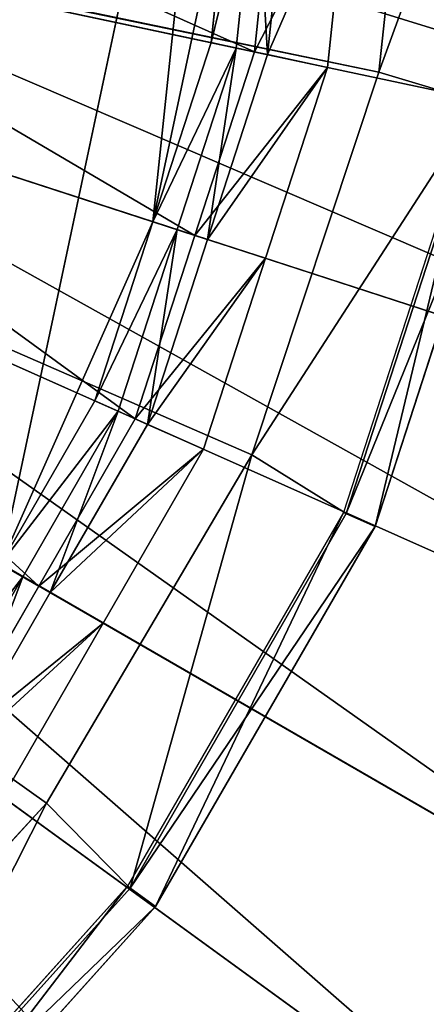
# Model space of a CAD drawing. Extents: x 0 to 22.9, y 0 to 20.5.
# Tile 169 of 233: x 18.366 to 18.571, y 6.411 to 6.906. Entities that reach past the tile are written whole.
import ezdxf

# ---------------------------------------------------------------- set-up
doc = ezdxf.new("R2010")
doc.units = 0
doc.header["$MEASUREMENT"] = 0
doc.layers.get('0').update_dxf_attribs({"color": 13, "linetype": 'CONTINUOUS'})
for name, color, linetype in [('CAST_IRON_-_PLATES_4', 27, 'CONTINUOUS'), ('GALVANIZED_METAL', 252, 'CONTINUOUS'), ('STAINLESS_STEEL', 251, 'CONTINUOUS')]:
    doc.layers.add(name, color=color, linetype=linetype)

# ---------------------------------------------------------------- blocks, each defined once
blk = doc.blocks.new('NGM5458UC_TRADECAD_DXF')
at = {"layer": 'CAST_IRON_-_PLATES_4', "color": 0}
for p, q in [((17.5815, 7.0801, 3.2704), (18.38, 6.5122, 3.2704)), ((17.5815, 7.0801, 3.2704), (18.38, 6.5122, 3.2704)), ((17.5815, 7.0801, 3.2704), (18.4831, 6.6871, 3.2704)), ((17.5815, 7.0801, 3.2704), (18.4831, 6.6871, 3.2704)), ((17.5815, 7.0801, 3.2704), (18.5469, 6.8792, 3.2704)), ((17.5815, 7.0801, 3.2704), (18.5469, 6.8792, 3.2704)), ((18.5685, 7.0801, 3.2704), (18.5469, 6.8792, 3.2704)), ((18.5685, 7.0801, 3.2704), (18.5469, 6.8792, 3.2704)), ((18.5469, 6.8792, 3.2704), (18.4831, 6.6871, 3.2704)), ((18.5469, 6.8792, 3.2704), (18.4831, 6.6871, 3.2704)), ((18.5469, 6.8792, 3.2704), (18.5976, 6.8641, 3.2069)), ((18.5469, 6.8792, 3.2704), (18.5976, 6.8641, 3.2069)), ((18.5961, 6.8644, 3.1434), (18.5291, 6.6582, 3.1434)), ((18.5305, 6.6576, 3.2069), (18.5976, 6.8641, 3.2069)), ((18.5305, 6.6576, 3.2069), (18.5976, 6.8641, 3.2069)), ((18.6131, 6.8608, 3.1434), (18.545, 6.6511, 3.1434)), ((18.6131, 6.8608, 3.1434), (18.545, 6.6511, 3.1434)), ((18.4831, 6.6871, 3.2704), (18.38, 6.5122, 3.2704)), ((18.4831, 6.6871, 3.2704), (18.38, 6.5122, 3.2704)), ((18.4831, 6.6871, 3.2704), (18.5305, 6.6576, 3.2069)), ((18.4831, 6.6871, 3.2704), (18.5305, 6.6576, 3.2069)), ((18.5291, 6.6582, 3.1434), (18.4206, 6.4704, 3.1434)), ((18.4219, 6.4695, 3.2069), (18.5305, 6.6576, 3.2069)), ((18.4219, 6.4695, 3.2069), (18.5305, 6.6576, 3.2069)), ((18.545, 6.6511, 3.1434), (18.5291, 6.6582, 3.1434)), ((18.545, 6.6511, 3.1434), (18.5291, 6.6582, 3.1434)), ((18.5305, 6.6576, 3.2069), (18.545, 6.6511, 3.1434)), ((18.5305, 6.6576, 3.2069), (18.545, 6.6511, 3.1434)), ((18.545, 6.6511, 3.1434), (18.4347, 6.4602, 3.1434)), ((18.545, 6.6511, 3.1434), (18.4347, 6.4602, 3.1434)), ((18.38, 6.5122, 3.2704), (18.2419, 6.3621, 3.2704)), ((18.38, 6.5122, 3.2704), (18.2419, 6.3621, 3.2704)), ((18.38, 6.5122, 3.2704), (18.4219, 6.4695, 3.2069)), ((18.38, 6.5122, 3.2704), (18.4219, 6.4695, 3.2069)), ((18.4206, 6.4704, 3.1434), (18.2755, 6.3093, 3.1434)), ((18.2766, 6.3081, 3.2069), (18.4219, 6.4695, 3.2069)), ((18.2766, 6.3081, 3.2069), (18.4219, 6.4695, 3.2069)), ((18.4347, 6.4602, 3.1434), (18.4206, 6.4704, 3.1434)), ((18.4347, 6.4602, 3.1434), (18.4206, 6.4704, 3.1434)), ((18.4219, 6.4695, 3.2069), (18.4347, 6.4602, 3.1434)), ((18.4219, 6.4695, 3.2069), (18.4347, 6.4602, 3.1434)), ((18.4347, 6.4602, 3.1434), (18.2872, 6.2963, 3.1434)), ((18.4347, 6.4602, 3.1434), (18.2872, 6.2963, 3.1434))]:
    blk.add_line(p, q, dxfattribs=at)
at = {"layer": 'STAINLESS_STEEL', "color": 0}
for p, q in [((18.4725, 7.1763, 3.143), (18.3569, 6.6323, 3.143)), ((18.4725, 7.1763, 3.143), (18.3569, 6.6323, 3.143)), ((18.4725, 6.9882, 3.143), (18.4334, 6.8041, 3.143)), ((18.4725, 6.9882, 3.143), (18.4334, 6.8041, 3.143)), ((18.4627, 6.8941, 3.143), (18.4725, 6.9882, 3.143)), ((18.4627, 6.8941, 3.143), (18.4725, 6.9882, 3.143)), ((18.4852, 6.9868, 2.9088), (18.4752, 6.8914, 2.9088)), ((18.4752, 6.8914, 2.9767), (18.4852, 6.9868, 2.9767)), ((18.4852, 6.9868, 2.9088), (18.4752, 6.8914, 2.9088)), ((18.4752, 6.8914, 2.9767), (18.4852, 6.9868, 2.9767)), ((18.4844, 6.8895, 2.5488), (18.4945, 6.9859, 2.5488)), ((18.4844, 6.8895, 2.5488), (18.4945, 6.9859, 2.5488)), ((18.5011, 6.9852, 2.9088), (18.4909, 6.8881, 2.9088)), ((18.5011, 6.9852, 2.9088), (18.4909, 6.8881, 2.9088)), ((18.5317, 6.9819, 2.6043), (18.5211, 6.8817, 2.6043)), ((18.5317, 6.9819, 2.6043), (18.5211, 6.8817, 2.6043)), ((18.192, 6.9516, 2.3976), (18.895, 6.8022, 2.3976)), ((18.192, 6.9516, 2.3976), (18.895, 6.8022, 2.3976)), ((18.4844, 6.8895, 2.5488), (18.192, 6.9516, 2.5309)), ((18.4844, 6.8895, 2.5488), (18.192, 6.9516, 2.5309)), ((18.4334, 6.8041, 3.143), (18.4627, 6.8941, 3.143)), ((18.4334, 6.8041, 3.143), (18.4627, 6.8941, 3.143)), ((18.4627, 6.8941, 3.143), (18.4752, 6.8914, 2.9767)), ((18.4627, 6.8941, 3.143), (18.4752, 6.8914, 2.9767)), ((18.1717, 6.8892, 2.3976), (18.8515, 6.6683, 2.3976)), ((18.1717, 6.8892, 2.3976), (18.8515, 6.6683, 2.3976)), ((18.4544, 6.7973, 2.5488), (18.1717, 6.8892, 2.5309)), ((18.4544, 6.7973, 2.5488), (18.1717, 6.8892, 2.5309)), ((18.4752, 6.8914, 2.9088), (18.4456, 6.8002, 2.9088)), ((18.4456, 6.8002, 2.9767), (18.4752, 6.8914, 2.9767)), ((18.4752, 6.8914, 2.9088), (18.4456, 6.8002, 2.9088)), ((18.4456, 6.8002, 2.9767), (18.4752, 6.8914, 2.9767)), ((18.4544, 6.7973, 2.5488), (18.4844, 6.8895, 2.5488)), ((18.4544, 6.7973, 2.5488), (18.4844, 6.8895, 2.5488)), ((18.4752, 6.8914, 2.9088), (18.4752, 6.8914, 2.9767)), ((18.4752, 6.8914, 2.9088), (18.4752, 6.8914, 2.9767)), ((18.4909, 6.8881, 2.9088), (18.4752, 6.8914, 2.9088)), ((18.4909, 6.8881, 2.9088), (18.4752, 6.8914, 2.9088)), ((18.4844, 6.8895, 2.5488), (18.5211, 6.8817, 2.6043)), ((18.4844, 6.8895, 2.5488), (18.5211, 6.8817, 2.6043)), ((18.4909, 6.8881, 2.9088), (18.4608, 6.7953, 2.9088)), ((18.4909, 6.8881, 2.9088), (18.4608, 6.7953, 2.9088)), ((18.5211, 6.8817, 2.6043), (18.4909, 6.8881, 2.9088)), ((18.5211, 6.8817, 2.6043), (18.4909, 6.8881, 2.9088)), ((18.5211, 6.8817, 2.6043), (18.49, 6.7858, 2.6043)), ((18.5211, 6.8817, 2.6043), (18.49, 6.7858, 2.6043)), ((18.1514, 6.8267, 2.3976), (18.808, 6.5344, 2.3976)), ((18.1514, 6.8267, 2.3976), (18.808, 6.5344, 2.3976)), ((18.4245, 6.7052, 2.5488), (18.1514, 6.8267, 2.5309)), ((18.4245, 6.7052, 2.5488), (18.1514, 6.8267, 2.5309)), ((18.4334, 6.8041, 3.143), (18.3569, 6.6323, 3.143)), ((18.4334, 6.8041, 3.143), (18.3569, 6.6323, 3.143)), ((18.4042, 6.7142, 3.143), (18.4334, 6.8041, 3.143)), ((18.4042, 6.7142, 3.143), (18.4334, 6.8041, 3.143)), ((18.4334, 6.8041, 3.143), (18.4456, 6.8002, 2.9767)), ((18.4334, 6.8041, 3.143), (18.4456, 6.8002, 2.9767)), ((18.4456, 6.8002, 2.9088), (18.4159, 6.709, 2.9088)), ((18.4159, 6.709, 2.9767), (18.4456, 6.8002, 2.9767)), ((18.4456, 6.8002, 2.9088), (18.4159, 6.709, 2.9088)), ((18.4159, 6.709, 2.9767), (18.4456, 6.8002, 2.9767)), ((18.4456, 6.8002, 2.9088), (18.4456, 6.8002, 2.9767)), ((18.4456, 6.8002, 2.9088), (18.4456, 6.8002, 2.9767)), ((18.4608, 6.7953, 2.9088), (18.4456, 6.8002, 2.9088)), ((18.4608, 6.7953, 2.9088), (18.4456, 6.8002, 2.9088)), ((18.4245, 6.7052, 2.5488), (18.4544, 6.7973, 2.5488)), ((18.4245, 6.7052, 2.5488), (18.4544, 6.7973, 2.5488)), ((18.4608, 6.7953, 2.9088), (18.4306, 6.7024, 2.9088)), ((18.4608, 6.7953, 2.9088), (18.4306, 6.7024, 2.9088)), ((18.4544, 6.7973, 2.5488), (18.49, 6.7858, 2.6043)), ((18.4544, 6.7973, 2.5488), (18.49, 6.7858, 2.6043)), ((18.49, 6.7858, 2.6043), (18.4608, 6.7953, 2.9088)), ((18.49, 6.7858, 2.6043), (18.4608, 6.7953, 2.9088)), ((18.49, 6.7858, 2.6043), (18.4588, 6.6899, 2.6043)), ((18.49, 6.7858, 2.6043), (18.4588, 6.6899, 2.6043)), ((18.1186, 6.7699, 2.3976), (18.7376, 6.4125, 2.3976)), ((18.1186, 6.7699, 2.3976), (18.7376, 6.4125, 2.3976)), ((18.376, 6.6212, 2.5488), (18.1186, 6.7699, 2.5309)), ((18.376, 6.6212, 2.5488), (18.1186, 6.7699, 2.5309)), ((18.0858, 6.713, 2.3976), (18.6672, 6.2906, 2.3976)), ((18.0858, 6.713, 2.3976), (18.6672, 6.2906, 2.3976)), ((18.3569, 6.6323, 3.143), (18.4042, 6.7142, 3.143)), ((18.3569, 6.6323, 3.143), (18.4042, 6.7142, 3.143)), ((18.4042, 6.7142, 3.143), (18.4159, 6.709, 2.9767)), ((18.4042, 6.7142, 3.143), (18.4159, 6.709, 2.9767)), ((18.4159, 6.709, 2.9088), (18.368, 6.6259, 2.9088)), ((18.368, 6.6259, 2.9767), (18.4159, 6.709, 2.9767)), ((18.4159, 6.709, 2.9088), (18.368, 6.6259, 2.9088)), ((18.368, 6.6259, 2.9767), (18.4159, 6.709, 2.9767)), ((18.376, 6.6212, 2.5488), (18.4245, 6.7052, 2.5488)), ((18.376, 6.6212, 2.5488), (18.4245, 6.7052, 2.5488)), ((18.4159, 6.709, 2.9088), (18.4159, 6.709, 2.9767)), ((18.4159, 6.709, 2.9088), (18.4159, 6.709, 2.9767)), ((18.4306, 6.7024, 2.9088), (18.4159, 6.709, 2.9088)), ((18.4306, 6.7024, 2.9088), (18.4159, 6.709, 2.9088)), ((18.4245, 6.7052, 2.5488), (18.4588, 6.6899, 2.6043)), ((18.4245, 6.7052, 2.5488), (18.4588, 6.6899, 2.6043)), ((18.4306, 6.7024, 2.9088), (18.3818, 6.6179, 2.9088)), ((18.4306, 6.7024, 2.9088), (18.3818, 6.6179, 2.9088)), ((18.4588, 6.6899, 2.6043), (18.4306, 6.7024, 2.9088)), ((18.4588, 6.6899, 2.6043), (18.4306, 6.7024, 2.9088)), ((18.4588, 6.6899, 2.6043), (18.4084, 6.6026, 2.6043)), ((18.4588, 6.6899, 2.6043), (18.4084, 6.6026, 2.6043)), ((18.3569, 6.6323, 3.143), (18.368, 6.6259, 2.9767)), ((18.3569, 6.6323, 3.143), (18.368, 6.6259, 2.9767)), ((18.368, 6.6259, 2.9088), (18.32, 6.5428, 2.9088)), ((18.32, 6.5428, 2.9767), (18.368, 6.6259, 2.9767)), ((18.368, 6.6259, 2.9088), (18.32, 6.5428, 2.9088)), ((18.32, 6.5428, 2.9767), (18.368, 6.6259, 2.9767)), ((18.3276, 6.5373, 2.5488), (18.376, 6.6212, 2.5488)), ((18.3276, 6.5373, 2.5488), (18.376, 6.6212, 2.5488)), ((18.368, 6.6259, 2.9088), (18.368, 6.6259, 2.9767)), ((18.368, 6.6259, 2.9088), (18.368, 6.6259, 2.9767)), ((18.3818, 6.6179, 2.9088), (18.368, 6.6259, 2.9088)), ((18.3818, 6.6179, 2.9088), (18.368, 6.6259, 2.9088)), ((18.376, 6.6212, 2.5488), (18.4084, 6.6026, 2.6043)), ((18.376, 6.6212, 2.5488), (18.4084, 6.6026, 2.6043)), ((18.3818, 6.6179, 2.9088), (18.333, 6.5334, 2.9088)), ((18.3818, 6.6179, 2.9088), (18.333, 6.5334, 2.9088)), ((18.4084, 6.6026, 2.6043), (18.3818, 6.6179, 2.9088)), ((18.4084, 6.6026, 2.6043), (18.3818, 6.6179, 2.9088)), ((18.4084, 6.6026, 2.6043), (18.358, 6.5152, 2.6043)), ((18.4084, 6.6026, 2.6043), (18.358, 6.5152, 2.6043))]:
    blk.add_line(p, q, dxfattribs=at)
at = {"layer": 'CAST_IRON_-_PLATES_4', "color": 0}
mesh = blk.add_polyface(dxfattribs=at)
corners = [(18.38, 6.5122, 3.2704), (18.2419, 6.3621, 3.2704), (17.5815, 7.0801, 3.2704)]
mesh.append_faces([[corners[k] for k in face] for face in [(0, 1, 2)]], dxfattribs={"color": 0})
mesh = blk.add_polyface(dxfattribs=at)
corners = [(18.4831, 6.6871, 3.2704), (18.38, 6.5122, 3.2704), (17.5815, 7.0801, 3.2704)]
mesh.append_faces([[corners[k] for k in face] for face in [(0, 1, 2)]], dxfattribs={"color": 0})
mesh = blk.add_polyface(dxfattribs=at)
corners = [(18.5469, 6.8792, 3.2704), (18.4831, 6.6871, 3.2704), (17.5815, 7.0801, 3.2704)]
mesh.append_faces([[corners[k] for k in face] for face in [(0, 1, 2)]], dxfattribs={"color": 0})
mesh = blk.add_polyface(dxfattribs=at)
corners = [(18.5685, 7.0801, 3.2704), (18.5469, 6.8792, 3.2704), (17.5815, 7.0801, 3.2704)]
mesh.append_faces([[corners[k] for k in face] for face in [(0, 1, 2)]], dxfattribs={"color": 0})
mesh = blk.add_polyface(dxfattribs=at)
corners = [(18.5469, 6.8792, 3.2704), (18.6203, 7.0801, 3.2069), (18.5976, 6.8641, 3.2069), (18.5685, 7.0801, 3.2704)]
mesh.append_faces([[corners[k] for k in face] for face in [(0, 1, 2), (1, 0, 3)]], dxfattribs={"vtx0": -1, "color": 0})
mesh = blk.add_polyface(dxfattribs=at)
corners = [(18.4831, 6.6871, 3.2704), (18.5976, 6.8641, 3.2069), (18.5305, 6.6576, 3.2069), (18.5469, 6.8792, 3.2704)]
mesh.append_faces([[corners[k] for k in face] for face in [(0, 1, 2), (1, 0, 3)]], dxfattribs={"vtx0": -1, "color": 0})
mesh = blk.add_polyface(dxfattribs=at)
corners = [(18.545, 6.6511, 3.1434), (18.5961, 6.8644, 3.1434), (18.5291, 6.6582, 3.1434), (18.6131, 6.8608, 3.1434)]
mesh.append_faces([[corners[k] for k in face] for face in [(0, 1, 2), (1, 0, 3)]], dxfattribs={"vtx0": -1, "color": 0})
mesh = blk.add_polyface(dxfattribs=at)
corners = [(18.5305, 6.6576, 3.2069), (18.6131, 6.8608, 3.1434), (18.545, 6.6511, 3.1434), (18.5976, 6.8641, 3.2069)]
mesh.append_faces([[corners[k] for k in face] for face in [(0, 1, 2), (1, 0, 3)]], dxfattribs={"vtx0": -1, "color": 0})
mesh = blk.add_polyface(dxfattribs=at)
corners = [(18.4831, 6.6871, 3.2704), (18.4219, 6.4695, 3.2069), (18.38, 6.5122, 3.2704), (18.5305, 6.6576, 3.2069)]
mesh.append_faces([[corners[k] for k in face] for face in [(0, 1, 2), (1, 0, 3)]], dxfattribs={"vtx0": -1, "color": 0})
mesh = blk.add_polyface(dxfattribs=at)
corners = [(18.4347, 6.4602, 3.1434), (18.5291, 6.6582, 3.1434), (18.4206, 6.4704, 3.1434), (18.545, 6.6511, 3.1434)]
mesh.append_faces([[corners[k] for k in face] for face in [(0, 1, 2), (1, 0, 3)]], dxfattribs={"vtx0": -1, "color": 0})
mesh = blk.add_polyface(dxfattribs=at)
corners = [(18.4219, 6.4695, 3.2069), (18.545, 6.6511, 3.1434), (18.4347, 6.4602, 3.1434), (18.5305, 6.6576, 3.2069)]
mesh.append_faces([[corners[k] for k in face] for face in [(0, 1, 2), (1, 0, 3)]], dxfattribs={"vtx0": -1, "color": 0})
mesh = blk.add_polyface(dxfattribs=at)
corners = [(18.38, 6.5122, 3.2704), (18.2766, 6.3081, 3.2069), (18.2419, 6.3621, 3.2704), (18.4219, 6.4695, 3.2069)]
mesh.append_faces([[corners[k] for k in face] for face in [(0, 1, 2), (1, 0, 3)]], dxfattribs={"vtx0": -1, "color": 0})
mesh = blk.add_polyface(dxfattribs=at)
corners = [(18.2872, 6.2963, 3.1434), (18.4206, 6.4704, 3.1434), (18.2755, 6.3093, 3.1434), (18.4347, 6.4602, 3.1434)]
mesh.append_faces([[corners[k] for k in face] for face in [(0, 1, 2), (1, 0, 3)]], dxfattribs={"vtx0": -1, "color": 0})
mesh = blk.add_polyface(dxfattribs=at)
corners = [(18.2766, 6.3081, 3.2069), (18.4347, 6.4602, 3.1434), (18.2872, 6.2963, 3.1434), (18.4219, 6.4695, 3.2069)]
mesh.append_faces([[corners[k] for k in face] for face in [(0, 1, 2), (1, 0, 3)]], dxfattribs={"vtx0": -1, "color": 0})
at = {"layer": 'GALVANIZED_METAL', "color": 0}
mesh = blk.add_polyface(dxfattribs=at)
corners = [(22.2899, 0.579), (0.6671, 18.884), (0.6671, 0.9145), (22.2899, 18.884)]
mesh.append_faces([[corners[k] for k in face] for face in [(0, 1, 2), (1, 0, 3)]], dxfattribs={"vtx0": -1, "color": 0})
at = {"layer": 'STAINLESS_STEEL', "color": 0}
mesh = blk.add_polyface(dxfattribs=at)
corners = [(21.6292, 19.3988, 1.9807), (11.9903, 4.6529, 1.9807), (11.9903, 19.3993, 1.9807), (12.5652, 4.0947, 1.9807)]
mesh.append_faces([[corners[k] for k in face] for face in [(0, 1, 2), (1, 0, 3)]], dxfattribs={"vtx0": -1, "color": 0})
mesh = blk.add_polyface(dxfattribs=at)
corners = [(21.6292, 4.0947, 1.9807), (12.5652, 4.0947, 1.9807), (21.6292, 19.3988, 1.9807)]
mesh.append_faces([[corners[k] for k in face] for face in [(0, 1, 2)]], dxfattribs={"color": 0})
mesh = blk.add_polyface(dxfattribs=at)
corners = [(18.2463, 7.6844, 3.143), (18.3569, 6.6323, 3.143), (17.9436, 7.9043, 3.143), (18.4725, 7.1763, 3.143)]
mesh.append_faces([[corners[k] for k in face] for face in [(0, 1, 2), (1, 0, 3)]], dxfattribs={"vtx0": -1, "color": 0})
mesh = blk.add_polyface(dxfattribs=at)
corners = [(18.4725, 7.1763, 3.143), (18.4334, 6.8041, 3.143), (18.3569, 6.6323, 3.143), (18.4725, 6.9882, 3.143)]
mesh.append_faces([[corners[k] for k in face] for face in [(0, 1, 2), (1, 0, 3)]], dxfattribs={"vtx0": -1, "color": 0})
mesh = blk.add_polyface(dxfattribs=at)
corners = [(18.1989, 7.0169, 2.3976), (18.895, 6.8022, 2.3976), (18.192, 6.9516, 2.3976), (18.9097, 6.9422, 2.3976)]
mesh.append_faces([[corners[k] for k in face] for face in [(0, 1, 2), (1, 0, 3)]], dxfattribs={"vtx0": -1, "color": 0})
mesh = blk.add_polyface(dxfattribs=at)
corners = [(18.4844, 6.8895, 2.5488), (18.1989, 7.0169, 2.5309), (18.192, 6.9516, 2.5309), (18.4945, 6.9859, 2.5488)]
mesh.append_faces([[corners[k] for k in face] for face in [(0, 1, 2), (1, 0, 3)]], dxfattribs={"vtx0": -1, "color": 0})
mesh = blk.add_polyface(dxfattribs=at)
corners = [(18.4725, 6.9882, 3.143), (18.4627, 6.8941, 3.143), (18.4334, 6.8041, 3.143)]
mesh.append_faces([[corners[k] for k in face] for face in [(0, 1, 2)]], dxfattribs={"color": 0})
mesh = blk.add_polyface(dxfattribs=at)
corners = [(18.4627, 6.8941, 3.143), (18.4852, 6.9868, 2.9767), (18.4752, 6.8914, 2.9767), (18.4725, 6.9882, 3.143)]
mesh.append_faces([[corners[k] for k in face] for face in [(0, 1, 2), (1, 0, 3)]], dxfattribs={"vtx0": -1, "color": 0})
mesh = blk.add_polyface(dxfattribs=at)
corners = [(18.4852, 6.9868, 2.9767), (18.4752, 6.8914, 2.9088), (18.4752, 6.8914, 2.9767), (18.4852, 6.9868, 2.9088)]
mesh.append_faces([[corners[k] for k in face] for face in [(0, 1, 2), (1, 0, 3)]], dxfattribs={"vtx0": -1, "color": 0})
mesh = blk.add_polyface(dxfattribs=at)
corners = [(18.4852, 6.9868, 2.9088), (18.4909, 6.8881, 2.9088), (18.4752, 6.8914, 2.9088), (18.5011, 6.9852, 2.9088)]
mesh.append_faces([[corners[k] for k in face] for face in [(0, 1, 2), (1, 0, 3)]], dxfattribs={"vtx0": -1, "color": 0})
mesh = blk.add_polyface(dxfattribs=at)
corners = [(18.5317, 6.9819, 2.6043), (18.4844, 6.8895, 2.5488), (18.5211, 6.8817, 2.6043), (18.4945, 6.9859, 2.5488)]
mesh.append_faces([[corners[k] for k in face] for face in [(0, 1, 2), (1, 0, 3)]], dxfattribs={"vtx0": -1, "color": 0})
mesh = blk.add_polyface(dxfattribs=at)
corners = [(18.4909, 6.8881, 2.9088), (18.5317, 6.9819, 2.6043), (18.5211, 6.8817, 2.6043), (18.5011, 6.9852, 2.9088)]
mesh.append_faces([[corners[k] for k in face] for face in [(0, 1, 2), (1, 0, 3)]], dxfattribs={"vtx0": -1, "color": 0})
mesh = blk.add_polyface(dxfattribs=at)
corners = [(18.192, 6.9516, 2.3976), (18.8515, 6.6683, 2.3976), (18.1717, 6.8892, 2.3976), (18.895, 6.8022, 2.3976)]
mesh.append_faces([[corners[k] for k in face] for face in [(0, 1, 2), (1, 0, 3)]], dxfattribs={"vtx0": -1, "color": 0})
mesh = blk.add_polyface(dxfattribs=at)
corners = [(18.4544, 6.7973, 2.5488), (18.192, 6.9516, 2.5309), (18.1717, 6.8892, 2.5309), (18.4844, 6.8895, 2.5488)]
mesh.append_faces([[corners[k] for k in face] for face in [(0, 1, 2), (1, 0, 3)]], dxfattribs={"vtx0": -1, "color": 0})
mesh = blk.add_polyface(dxfattribs=at)
corners = [(18.4334, 6.8041, 3.143), (18.4752, 6.8914, 2.9767), (18.4456, 6.8002, 2.9767), (18.4627, 6.8941, 3.143)]
mesh.append_faces([[corners[k] for k in face] for face in [(0, 1, 2), (1, 0, 3)]], dxfattribs={"vtx0": -1, "color": 0})
mesh = blk.add_polyface(dxfattribs=at)
corners = [(18.1717, 6.8892, 2.3976), (18.808, 6.5344, 2.3976), (18.1514, 6.8267, 2.3976), (18.8515, 6.6683, 2.3976)]
mesh.append_faces([[corners[k] for k in face] for face in [(0, 1, 2), (1, 0, 3)]], dxfattribs={"vtx0": -1, "color": 0})
mesh = blk.add_polyface(dxfattribs=at)
corners = [(18.4245, 6.7052, 2.5488), (18.1717, 6.8892, 2.5309), (18.1514, 6.8267, 2.5309), (18.4544, 6.7973, 2.5488)]
mesh.append_faces([[corners[k] for k in face] for face in [(0, 1, 2), (1, 0, 3)]], dxfattribs={"vtx0": -1, "color": 0})
mesh = blk.add_polyface(dxfattribs=at)
corners = [(18.4752, 6.8914, 2.9767), (18.4456, 6.8002, 2.9088), (18.4456, 6.8002, 2.9767), (18.4752, 6.8914, 2.9088)]
mesh.append_faces([[corners[k] for k in face] for face in [(0, 1, 2), (1, 0, 3)]], dxfattribs={"vtx0": -1, "color": 0})
mesh = blk.add_polyface(dxfattribs=at)
corners = [(18.4752, 6.8914, 2.9088), (18.4608, 6.7953, 2.9088), (18.4456, 6.8002, 2.9088), (18.4909, 6.8881, 2.9088)]
mesh.append_faces([[corners[k] for k in face] for face in [(0, 1, 2), (1, 0, 3)]], dxfattribs={"vtx0": -1, "color": 0})
mesh = blk.add_polyface(dxfattribs=at)
corners = [(18.5211, 6.8817, 2.6043), (18.4544, 6.7973, 2.5488), (18.49, 6.7858, 2.6043), (18.4844, 6.8895, 2.5488)]
mesh.append_faces([[corners[k] for k in face] for face in [(0, 1, 2), (1, 0, 3)]], dxfattribs={"vtx0": -1, "color": 0})
mesh = blk.add_polyface(dxfattribs=at)
corners = [(18.4608, 6.7953, 2.9088), (18.5211, 6.8817, 2.6043), (18.49, 6.7858, 2.6043), (18.4909, 6.8881, 2.9088)]
mesh.append_faces([[corners[k] for k in face] for face in [(0, 1, 2), (1, 0, 3)]], dxfattribs={"vtx0": -1, "color": 0})
mesh = blk.add_polyface(dxfattribs=at)
corners = [(18.1514, 6.8267, 2.3976), (18.7376, 6.4125, 2.3976), (18.1186, 6.7699, 2.3976), (18.808, 6.5344, 2.3976)]
mesh.append_faces([[corners[k] for k in face] for face in [(0, 1, 2), (1, 0, 3)]], dxfattribs={"vtx0": -1, "color": 0})
mesh = blk.add_polyface(dxfattribs=at)
corners = [(18.376, 6.6212, 2.5488), (18.1514, 6.8267, 2.5309), (18.1186, 6.7699, 2.5309), (18.4245, 6.7052, 2.5488)]
mesh.append_faces([[corners[k] for k in face] for face in [(0, 1, 2), (1, 0, 3)]], dxfattribs={"vtx0": -1, "color": 0})
mesh = blk.add_polyface(dxfattribs=at)
corners = [(18.4334, 6.8041, 3.143), (18.4042, 6.7142, 3.143), (18.3569, 6.6323, 3.143)]
mesh.append_faces([[corners[k] for k in face] for face in [(0, 1, 2)]], dxfattribs={"color": 0})
mesh = blk.add_polyface(dxfattribs=at)
corners = [(18.4042, 6.7142, 3.143), (18.4456, 6.8002, 2.9767), (18.4159, 6.709, 2.9767), (18.4334, 6.8041, 3.143)]
mesh.append_faces([[corners[k] for k in face] for face in [(0, 1, 2), (1, 0, 3)]], dxfattribs={"vtx0": -1, "color": 0})
mesh = blk.add_polyface(dxfattribs=at)
corners = [(18.4456, 6.8002, 2.9767), (18.4159, 6.709, 2.9088), (18.4159, 6.709, 2.9767), (18.4456, 6.8002, 2.9088)]
mesh.append_faces([[corners[k] for k in face] for face in [(0, 1, 2), (1, 0, 3)]], dxfattribs={"vtx0": -1, "color": 0})
mesh = blk.add_polyface(dxfattribs=at)
corners = [(18.4456, 6.8002, 2.9088), (18.4306, 6.7024, 2.9088), (18.4159, 6.709, 2.9088), (18.4608, 6.7953, 2.9088)]
mesh.append_faces([[corners[k] for k in face] for face in [(0, 1, 2), (1, 0, 3)]], dxfattribs={"vtx0": -1, "color": 0})
mesh = blk.add_polyface(dxfattribs=at)
corners = [(18.49, 6.7858, 2.6043), (18.4245, 6.7052, 2.5488), (18.4588, 6.6899, 2.6043), (18.4544, 6.7973, 2.5488)]
mesh.append_faces([[corners[k] for k in face] for face in [(0, 1, 2), (1, 0, 3)]], dxfattribs={"vtx0": -1, "color": 0})
mesh = blk.add_polyface(dxfattribs=at)
corners = [(18.4306, 6.7024, 2.9088), (18.49, 6.7858, 2.6043), (18.4588, 6.6899, 2.6043), (18.4608, 6.7953, 2.9088)]
mesh.append_faces([[corners[k] for k in face] for face in [(0, 1, 2), (1, 0, 3)]], dxfattribs={"vtx0": -1, "color": 0})
mesh = blk.add_polyface(dxfattribs=at)
corners = [(18.1186, 6.7699, 2.3976), (18.6672, 6.2906, 2.3976), (18.0858, 6.713, 2.3976), (18.7376, 6.4125, 2.3976)]
mesh.append_faces([[corners[k] for k in face] for face in [(0, 1, 2), (1, 0, 3)]], dxfattribs={"vtx0": -1, "color": 0})
mesh = blk.add_polyface(dxfattribs=at)
corners = [(18.3276, 6.5373, 2.5488), (18.1186, 6.7699, 2.5309), (18.0858, 6.713, 2.5309), (18.376, 6.6212, 2.5488)]
mesh.append_faces([[corners[k] for k in face] for face in [(0, 1, 2), (1, 0, 3)]], dxfattribs={"vtx0": -1, "color": 0})
mesh = blk.add_polyface(dxfattribs=at)
corners = [(18.0858, 6.713, 2.3976), (18.573, 6.1859, 2.3976), (18.0418, 6.6642, 2.3976), (18.6672, 6.2906, 2.3976)]
mesh.append_faces([[corners[k] for k in face] for face in [(0, 1, 2), (1, 0, 3)]], dxfattribs={"vtx0": -1, "color": 0})
mesh = blk.add_polyface(dxfattribs=at)
corners = [(18.3569, 6.6323, 3.143), (18.4159, 6.709, 2.9767), (18.368, 6.6259, 2.9767), (18.4042, 6.7142, 3.143)]
mesh.append_faces([[corners[k] for k in face] for face in [(0, 1, 2), (1, 0, 3)]], dxfattribs={"vtx0": -1, "color": 0})
mesh = blk.add_polyface(dxfattribs=at)
corners = [(18.4159, 6.709, 2.9767), (18.368, 6.6259, 2.9088), (18.368, 6.6259, 2.9767), (18.4159, 6.709, 2.9088)]
mesh.append_faces([[corners[k] for k in face] for face in [(0, 1, 2), (1, 0, 3)]], dxfattribs={"vtx0": -1, "color": 0})
mesh = blk.add_polyface(dxfattribs=at)
corners = [(18.4159, 6.709, 2.9088), (18.3818, 6.6179, 2.9088), (18.368, 6.6259, 2.9088), (18.4306, 6.7024, 2.9088)]
mesh.append_faces([[corners[k] for k in face] for face in [(0, 1, 2), (1, 0, 3)]], dxfattribs={"vtx0": -1, "color": 0})
mesh = blk.add_polyface(dxfattribs=at)
corners = [(18.4588, 6.6899, 2.6043), (18.376, 6.6212, 2.5488), (18.4084, 6.6026, 2.6043), (18.4245, 6.7052, 2.5488)]
mesh.append_faces([[corners[k] for k in face] for face in [(0, 1, 2), (1, 0, 3)]], dxfattribs={"vtx0": -1, "color": 0})
mesh = blk.add_polyface(dxfattribs=at)
corners = [(18.3818, 6.6179, 2.9088), (18.4588, 6.6899, 2.6043), (18.4084, 6.6026, 2.6043), (18.4306, 6.7024, 2.9088)]
mesh.append_faces([[corners[k] for k in face] for face in [(0, 1, 2), (1, 0, 3)]], dxfattribs={"vtx0": -1, "color": 0})
mesh = blk.add_polyface(dxfattribs=at)
corners = [(18.0418, 6.6642, 2.3976), (18.4788, 6.0813, 2.3976), (17.9979, 6.6154, 2.3976), (18.573, 6.1859, 2.3976)]
mesh.append_faces([[corners[k] for k in face] for face in [(0, 1, 2), (1, 0, 3)]], dxfattribs={"vtx0": -1, "color": 0})
mesh = blk.add_polyface(dxfattribs=at)
corners = [(18.3096, 6.5504, 3.143), (18.368, 6.6259, 2.9767), (18.32, 6.5428, 2.9767), (18.3569, 6.6323, 3.143)]
mesh.append_faces([[corners[k] for k in face] for face in [(0, 1, 2), (1, 0, 3)]], dxfattribs={"vtx0": -1, "color": 0})
mesh = blk.add_polyface(dxfattribs=at)
corners = [(18.368, 6.6259, 2.9767), (18.32, 6.5428, 2.9088), (18.32, 6.5428, 2.9767), (18.368, 6.6259, 2.9088)]
mesh.append_faces([[corners[k] for k in face] for face in [(0, 1, 2), (1, 0, 3)]], dxfattribs={"vtx0": -1, "color": 0})
mesh = blk.add_polyface(dxfattribs=at)
corners = [(18.368, 6.6259, 2.9088), (18.333, 6.5334, 2.9088), (18.32, 6.5428, 2.9088), (18.3818, 6.6179, 2.9088)]
mesh.append_faces([[corners[k] for k in face] for face in [(0, 1, 2), (1, 0, 3)]], dxfattribs={"vtx0": -1, "color": 0})
mesh = blk.add_polyface(dxfattribs=at)
corners = [(18.4084, 6.6026, 2.6043), (18.3276, 6.5373, 2.5488), (18.358, 6.5152, 2.6043), (18.376, 6.6212, 2.5488)]
mesh.append_faces([[corners[k] for k in face] for face in [(0, 1, 2), (1, 0, 3)]], dxfattribs={"vtx0": -1, "color": 0})
mesh = blk.add_polyface(dxfattribs=at)
corners = [(18.333, 6.5334, 2.9088), (18.4084, 6.6026, 2.6043), (18.358, 6.5152, 2.6043), (18.3818, 6.6179, 2.9088)]
mesh.append_faces([[corners[k] for k in face] for face in [(0, 1, 2), (1, 0, 3)]], dxfattribs={"vtx0": -1, "color": 0})
mesh = blk.add_polyface(dxfattribs=at)
corners = [(17.9979, 6.6154, 2.3976), (18.3649, 5.9986, 2.3976), (17.9448, 6.5768, 2.3976), (18.4788, 6.0813, 2.3976)]
mesh.append_faces([[corners[k] for k in face] for face in [(0, 1, 2), (1, 0, 3)]], dxfattribs={"vtx0": -1, "color": 0})

msp = doc.modelspace()

# ---------------------------------------------------------------- block references
at = {"color": 0}
msp.add_blockref('NGM5458UC_TRADECAD_DXF', (0, 0), dxfattribs=at)

doc.saveas('drawing.dxf')
